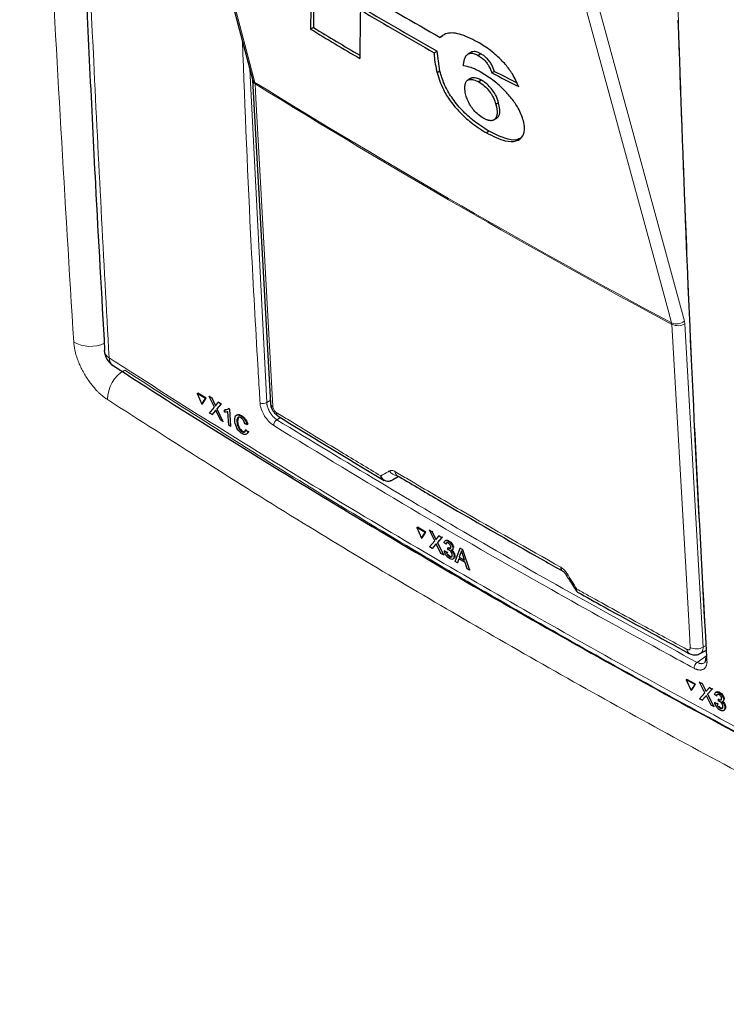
# Paper-space layout 'Blatt4' of a CAD drawing. Header units: millimetres. Extents: x 5 to 418, y 2 to 292.
# Tile 8 of 78: x 137 to 152, y 120 to 141. Entities that reach past the tile are written whole.
import ezdxf

# ---------------------------------------------------------------- set-up
doc = ezdxf.new("R2010")
doc.units = ezdxf.units.MM

psp = doc.layouts.new('Blatt4')

# ---------------------------------------------------------------- linework, layer by layer
at = {"color": 7, "linetype": 'Continuous', "lineweight": 25}
for p, q in [((140.164, 147.058), (142.067, 139.861)), ((143.36, 140.958), (143.301, 140.924)), ((146.109, 140.783), (146.05, 140.749)), ((145.927, 140.42), (145.986, 140.454)), ((146.046, 140.03), (145.986, 140.454)), ((146.704, 140.431), (146.645, 140.397)), ((146.722, 140.44), (146.663, 140.407)), ((146.722, 140.44), (146.704, 140.43)), ((146.919, 140.4), (146.86, 140.366)), ((146.046, 140.03), (145.987, 139.996)), ((147.208, 140.029), (147.149, 139.996)), ((142.069, 139.842), (142.446, 132.985)), ((146.699, 139.879), (146.64, 139.845)), ((146.93, 139.84), (146.871, 139.806)), ((147.293, 139.361), (147.235, 139.327)), ((147.195, 138.998), (147.253, 139.032)), ((147.199, 139.001), (147.195, 138.998)), ((147.258, 139.035), (147.199, 139.001)), ((147.093, 138.755), (147.035, 138.721)), ((138.919, 134.103), (138.919, 134.098)), ((140.892, 133.187), (140.907, 133.195)), ((141.065, 133.079), (140.892, 133.187)), ((140.892, 133.187), (140.989, 132.959)), ((141.079, 133.088), (140.907, 133.195)), ((140.989, 132.959), (141.065, 133.079)), ((141.004, 132.968), (141.079, 133.088)), ((141.065, 133.079), (141.079, 133.088)), ((141.148, 133.125), (141.163, 133.134)), ((141.258, 132.895), (141.148, 133.125)), ((141.148, 133.125), (141.201, 133.092)), ((141.163, 133.134), (141.165, 133.132)), ((141.201, 133.092), (141.216, 133.101)), ((141.201, 133.092), (141.261, 132.966)), ((141.298, 132.943), (141.347, 133.001)), ((141.347, 133.001), (141.361, 133.01)), ((141.347, 133.001), (141.401, 132.967)), ((140.989, 132.959), (141.004, 132.968)), ((141.155, 132.772), (141.258, 132.895)), ((141.275, 132.817), (141.208, 132.739)), ((141.386, 132.628), (141.302, 132.804)), ((141.401, 132.967), (141.311, 132.861)), ((141.311, 132.861), (141.326, 132.87)), ((141.311, 132.861), (141.439, 132.595)), ((141.401, 132.967), (141.415, 132.976)), ((141.472, 132.835), (141.486, 132.844)), ((141.475, 132.793), (141.472, 132.835)), ((141.487, 132.844), (141.532, 132.852)), ((141.561, 132.518), (141.544, 132.801)), ((141.553, 132.872), (141.567, 132.881)), ((141.553, 132.872), (141.579, 132.856)), ((141.579, 132.856), (141.593, 132.865)), ((141.579, 132.856), (141.601, 132.493)), ((141.208, 132.739), (141.155, 132.772)), ((141.208, 132.739), (141.223, 132.748)), ((141.439, 132.595), (141.386, 132.628)), ((141.439, 132.595), (141.453, 132.603)), ((141.734, 132.588), (141.748, 132.596)), ((141.759, 132.673), (141.749, 132.596)), ((141.822, 132.708), (141.837, 132.717)), ((141.601, 132.493), (141.561, 132.518)), ((141.601, 132.493), (141.615, 132.502)), ((141.839, 132.38), (141.854, 132.389)), ((141.949, 132.528), (141.906, 132.544)), ((141.921, 132.416), (141.936, 132.425)), ((141.921, 132.416), (141.966, 132.377)), ((141.949, 132.528), (141.964, 132.536)), ((141.966, 132.377), (141.981, 132.386)), ((145.002, 131.336), (144.998, 131.334)), ((145.002, 131.336), (145.169, 131.428)), ((145.132, 131.449), (145.133, 131.449)), ((145.559, 130.34), (145.573, 130.349)), ((145.737, 130.235), (145.559, 130.34)), ((145.559, 130.34), (145.658, 130.114)), ((145.751, 130.245), (145.573, 130.349)), ((145.824, 130.284), (145.838, 130.293)), ((145.937, 130.056), (145.824, 130.284)), ((145.824, 130.284), (145.879, 130.251)), ((145.658, 130.114), (145.737, 130.235)), ((145.658, 130.114), (145.672, 130.123)), ((145.672, 130.123), (145.751, 130.245)), ((145.737, 130.235), (145.751, 130.245)), ((145.879, 130.251), (145.893, 130.261)), ((145.879, 130.251), (145.941, 130.127)), ((145.979, 130.105), (146.03, 130.164)), ((146.086, 130.131), (145.993, 130.023)), ((146.03, 130.164), (146.044, 130.173)), ((146.03, 130.164), (146.086, 130.131)), ((146.086, 130.131), (146.099, 130.14)), ((146.171, 130.068), (146.155, 130.058)), ((145.829, 129.931), (145.937, 130.056)), ((145.885, 129.898), (145.829, 129.931)), ((145.954, 129.978), (145.885, 129.898)), ((145.885, 129.898), (145.899, 129.907)), ((146.069, 129.791), (145.983, 129.965)), ((145.993, 130.023), (146.006, 130.032)), ((145.993, 130.023), (146.124, 129.759)), ((146.177, 129.984), (146.135, 130.013)), ((146.177, 129.984), (146.19, 129.993)), ((146.215, 129.872), (146.217, 129.911)), ((146.217, 129.911), (146.23, 129.92)), ((146.223, 129.907), (146.236, 129.916)), ((146.224, 130.05), (146.238, 130.059)), ((146.305, 129.862), (146.32, 129.872)), ((146.322, 129.905), (146.335, 129.913)), ((146.368, 129.617), (146.475, 129.904)), ((146.475, 129.904), (146.489, 129.913)), ((146.475, 129.904), (146.527, 129.874)), ((146.527, 129.874), (146.54, 129.883)), ((146.527, 129.874), (146.677, 129.437)), ((146.124, 129.759), (146.069, 129.791)), ((146.124, 129.759), (146.138, 129.768)), ((146.141, 129.843), (146.155, 129.852)), ((146.141, 129.843), (146.182, 129.824)), ((146.182, 129.824), (146.196, 129.833)), ((146.197, 129.833), (146.206, 129.801)), ((146.247, 129.723), (146.26, 129.732)), ((146.324, 129.671), (146.339, 129.681)), ((146.348, 129.734), (146.361, 129.743)), ((146.447, 129.679), (146.417, 129.588)), ((146.585, 129.598), (146.447, 129.679)), ((146.485, 129.793), (146.458, 129.712)), ((146.458, 129.712), (146.472, 129.721)), ((146.458, 129.712), (146.569, 129.648)), ((146.485, 129.793), (146.499, 129.802)), ((146.569, 129.648), (146.531, 129.761)), ((146.417, 129.588), (146.368, 129.617)), ((146.417, 129.588), (146.43, 129.597)), ((146.628, 129.465), (146.585, 129.598)), ((146.677, 129.437), (146.628, 129.465)), ((146.677, 129.437), (146.691, 129.446)), ((151.575, 127.664), (151.708, 127.736)), ((151.28, 127.106), (151.293, 127.115)), ((151.466, 127.006), (151.28, 127.106)), ((151.28, 127.106), (151.383, 126.883)), ((151.479, 127.015), (151.293, 127.115)), ((151.383, 126.883), (151.466, 127.006)), ((151.396, 126.892), (151.479, 127.015)), ((151.466, 127.006), (151.479, 127.015)), ((151.557, 127.056), (151.57, 127.066)), ((151.674, 126.831), (151.557, 127.056)), ((151.557, 127.056), (151.614, 127.025)), ((151.614, 127.025), (151.627, 127.035)), ((151.614, 127.025), (151.678, 126.902)), ((151.717, 126.881), (151.771, 126.941)), ((151.771, 126.941), (151.784, 126.95)), ((151.771, 126.941), (151.829, 126.91)), ((151.383, 126.883), (151.396, 126.892)), ((151.56, 126.703), (151.674, 126.831)), ((151.691, 126.754), (151.618, 126.672)), ((151.81, 126.569), (151.72, 126.741)), ((151.829, 126.91), (151.731, 126.8)), ((151.731, 126.8), (151.744, 126.809)), ((151.731, 126.8), (151.867, 126.539)), ((151.829, 126.91), (151.842, 126.919)), ((151.923, 126.765), (151.879, 126.793)), ((151.915, 126.848), (151.9, 126.838)), ((151.923, 126.765), (151.936, 126.774)), ((151.973, 126.832), (151.986, 126.842)), ((151.618, 126.672), (151.56, 126.703)), ((151.618, 126.672), (151.632, 126.682)), ((151.867, 126.539), (151.81, 126.569)), ((151.867, 126.539), (151.88, 126.548)), ((151.885, 126.623), (151.898, 126.632)), ((151.885, 126.623), (151.928, 126.605)), ((151.928, 126.605), (151.941, 126.614)), ((151.942, 126.614), (151.951, 126.582)), ((151.962, 126.654), (151.964, 126.693)), ((151.964, 126.693), (151.977, 126.702)), ((151.971, 126.689), (151.984, 126.698)), ((151.995, 126.506), (152.008, 126.515)), ((152.057, 126.647), (152.072, 126.657)), ((152.074, 126.689), (152.087, 126.698)), ((152.1, 126.519), (152.113, 126.528)), ((152.076, 126.457), (152.091, 126.467))]:
    psp.add_line(p, q, dxfattribs=at)
at = {"color": 7, "linetype": 'Continuous', "lineweight": 18}
for p, q in [((142.01, 140.077), (142.368, 132.993)), ((142.123, 139.765), (142.119, 139.794)), ((150.973, 134.655), (150.969, 134.685)), ((151.248, 134.667), (151.239, 134.726)), ((151.248, 134.667), (151.638, 127.802)), ((142.368, 132.993), (142.443, 133.042)), ((141.261, 132.966), (141.276, 132.975)), ((141.275, 132.817), (141.289, 132.826)), ((142.658, 132.677), (142.584, 132.628)), ((145.941, 130.127), (145.955, 130.136)), ((145.954, 129.978), (145.968, 129.987)), ((151.638, 127.802), (151.703, 127.837)), ((151.508, 127.477), (151.714, 127.621)), ((151.678, 126.902), (151.691, 126.911)), ((151.691, 126.754), (151.704, 126.763))]:
    psp.add_line(p, q, dxfattribs=at)
at = {"color": 7, "linetype": 'Continuous', "lineweight": 18, "flags": 128}
for points in [[(140.216, 146.991), (140.288, 146.719), (140.576, 145.629), (141.728, 141.27), (142.119, 139.794)], [(150.969, 134.685), (150.894, 134.959), (150.596, 136.054), (149.403, 140.437), (148.998, 141.921)], [(149.269, 141.962), (150.252, 138.353), (151.239, 134.726)], [(142.123, 139.765), (142.14, 139.449), (142.21, 138.187), (142.499, 132.908)], [(151.363, 127.791), (151.345, 128.107), (151.274, 129.371), (150.973, 134.655)]]:
    psp.add_lwpolyline(points, dxfattribs=at)
at = {"color": 7, "linetype": 'Continuous', "lineweight": 25}
for centre, radius, start, end in [((229.509, 286.782), 168.199, 239.58663, 240.25149), ((229.381, 285.803), 167.573, 239.53353, 240.1547), ((229.361, 285.837), 167.652, 239.53375, 240.15463), ((227.79, 281.302), 163.783, 238.969, 239.37068), ((227.79, 281.369), 163.899, 238.96951, 239.39441), ((139.318, 134.121), 0.4, 183.291, 237.1402), ((151.74, 127.551), 0.052, 117.6139, 179.3631)]:
    psp.add_arc(centre, radius, start, end, dxfattribs=at)
at = {"color": 7, "linetype": 'Continuous', "lineweight": 18}
for centre, radius, start, end in [((142.176, 139.892), 0.113, 195.6341, 239.7966), ((142.17, 139.854), 0.101, 186.0619, 242.4964), ((230.098, 281.975), 167.2, 238.25156, 241.75381), ((230.099, 281.94), 167.194, 238.25137, 241.754), ((151.072, 134.92), 0.256, 246.3296, 310.8196), ((151.1, 134.921), 0.294, 244.5161, 300.2409), ((138.62, 134.911), 0.723, 240.9218, 294.6739), ((139.118, 134.121), 0.201, 186.5592, 240.6653), ((139.218, 133.945), 0.198, 179.6975, 234.3198), ((139.709, 133.054), 0.723, 119.5458, 179.7333), ((142.294, 133.118), 0.145, 241.8654, 300.6211), ((142.546, 132.997), 0.101, 186.7627, 242.4398), ((142.669, 132.784), 0.0974, 178.7918, 234.4647), ((142.667, 132.504), 0.149, 123.6038, 179.3326), ((145.154, 131.647), 0.205, 209.8641, 265.9262), ((145.188, 131.528), 0.0962, 178.4114, 235.0292), ((148.71, 129.492), 0.0943, 177.8387, 236.1943), ((148.691, 129.436), 0.0814, 284.6474, 308.0898), ((151.49, 128.057), 0.294, 244.5222, 300.2404), ((151.388, 127.747), 0.0935, 177.5069, 235.7509), ((151.603, 127.351), 0.158, 127.3228, 179.8962), ((151.74, 127.559), 0.0533, 187.5586, 246.6459)]:
    psp.add_arc(centre, radius, start, end, dxfattribs=at)
at = {"color": 7, "linetype": 'Continuous', "lineweight": 25}
for centre, major_axis, ratio, start_param, end_param in [((1658.738, 5128.608), (1478.3, 5143.438), 0.064859, 2.910951, 2.91282), ((1658.106, 5126.372), (1477.626, 5141.094), 0.064859, 2.911007, 2.912822), ((1682.394, 5214.514), (1501.164, 5232.004), 0.064047, 2.912272, 2.913078), ((273.923, 212.79), (178.725, 8.789), 0.541565, 3.89758, 3.902097), ((273.922, 212.79), (178.642, 8.785), 0.541565, 3.897586, 3.901303)]:
    psp.add_ellipse(centre, major_axis=major_axis, ratio=ratio, start_param=start_param, end_param=end_param, dxfattribs=at)
at = {"color": 7, "linetype": 'Continuous', "lineweight": 18}
psp.add_ellipse((279.604, 205.489), major_axis=(177.029, 99.711), ratio=0.010893, start_param=2.427244, end_param=2.428475, dxfattribs=at)
for points, knots in [([(138.269, 134.279), (138.085, 137.296), (137.709, 143.464), (137.452, 150.109), (137.346, 153.714), (137.334, 154.109)], [0, 0, 0, 0, 0.460212, 0.940949, 1, 1, 1, 1]), ([(138.232, 153.648), (138.237, 153.434), (138.262, 152.361), (138.38, 147.867), (138.611, 141.494), (138.907, 136.04), (139.02, 133.946)], [0, 0, 0, 0, 0.032288, 0.161438, 0.678067, 1, 1, 1, 1]), ([(150.984, 145.588), (150.985, 145.535), (150.992, 145.267), (151.02, 144.141), (151.099, 141.359), (151.249, 137.097), (151.463, 132.194), (151.637, 129.01), (151.719, 127.51)], [0, 0, 0, 0, 0.0088086, 0.044043, 0.1849809, 0.4668597, 0.7487682, 1, 1, 1, 1]), ([(142.226, 132.99), (142.223, 133.043), (142.207, 133.306), (142.143, 134.411), (142, 136.907), (141.909, 139.218), (141.851, 140.677)], [0, 0, 0, 0, 0.020653, 0.103267, 0.433722, 1, 1, 1, 1]), ([(138.269, 134.279), (138.27, 134.264), (138.273, 134.22), (138.283, 134.158), (138.298, 134.087), (138.318, 134.007), (138.351, 133.907), (138.394, 133.799), (138.442, 133.699), (138.495, 133.6), (138.547, 133.516), (138.6, 133.44), (138.649, 133.374), (138.707, 133.305), (138.757, 133.25), (138.812, 133.195), (138.867, 133.145), (138.929, 133.096), (138.966, 133.07), (138.986, 133.057)], [0, 0, 0, 0, 0.035392, 0.106537, 0.14232, 0.191884, 0.282004, 0.356417, 0.419288, 0.496208, 0.570671, 0.606984, 0.673508, 0.730812, 0.785305, 0.824929, 0.891502, 0.945495, 1, 1, 1, 1]), ([(139.02, 133.946), (139.197, 133.831), (140.084, 133.26), (141.701, 132.241), (143.894, 130.899), (146.126, 129.576), (148.395, 128.271), (150.694, 126.99), (153.018, 125.732), (154.59, 124.913), (155.376, 124.503)], [0, 0, 0, 0, 0.034565, 0.172831, 0.311096, 0.449399, 0.587812, 0.726262, 0.863113, 1, 1, 1, 1]), ([(139.352, 133.683), (140.663, 132.844), (143.286, 131.166), (147.383, 128.739), (151.585, 126.375), (154.488, 124.863), (155.94, 124.107)], [0, 0, 0, 0, 0.249891, 0.5, 0.749891, 1, 1, 1, 1]), ([(155.615, 123.457), (154.16, 124.215), (151.251, 125.73), (147.101, 128.064), (142.991, 130.496), (140.36, 132.178), (138.986, 133.057)], [0, 0, 0, 0, 0.249891, 0.5, 0.738743, 1, 1, 1, 1]), ([(142.368, 132.993), (142.368, 132.989), (142.369, 132.976), (142.372, 132.957), (142.379, 132.922), (142.39, 132.886), (142.405, 132.848), (142.416, 132.826), (142.427, 132.804), (142.44, 132.781), (142.454, 132.76), (142.468, 132.74), (142.483, 132.72), (142.499, 132.701), (142.516, 132.684), (142.532, 132.668), (142.549, 132.653), (142.567, 132.64), (142.578, 132.632), (142.584, 132.628)], [0, 0, 0, 0, 0.034826, 0.104819, 0.140015, 0.300044, 0.354805, 0.407823, 0.461212, 0.515174, 0.569923, 0.622924, 0.676295, 0.730239, 0.78497, 0.837966, 0.891332, 0.945273, 1, 1, 1, 1]), ([(142.518, 132.506), (142.487, 132.528), (142.425, 132.573), (142.339, 132.678), (142.273, 132.797), (142.235, 132.906), (142.228, 132.966), (142.226, 132.99)], [0, 0, 0, 0, 0.214922, 0.429826, 0.644764, 0.859729, 1, 1, 1, 1]), ([(142.499, 132.908), (142.501, 132.898), (142.503, 132.88), (142.516, 132.849), (142.534, 132.82), (142.554, 132.799), (142.567, 132.79), (142.572, 132.786)], [0, 0, 0, 0, 0.214751, 0.429579, 0.643815, 0.857551, 1, 1, 1, 1]), ([(142.572, 132.786), (142.663, 132.73), (143.118, 132.449), (143.856, 131.999), (144.509, 131.608), (144.792, 131.438)], [0, 0, 0, 0, 0.124102, 0.620516, 1, 1, 1, 1]), ([(142.584, 132.628), (144.035, 131.746), (146.939, 129.981), (149.984, 128.312), (151.508, 127.477)], [0, 0, 0, 0, 0.499744, 1, 1, 1, 1]), ([(151.446, 127.352), (151.397, 127.378), (151.154, 127.509), (150.136, 128.061), (148.165, 129.154), (145.42, 130.734), (143.485, 131.915), (142.518, 132.506)], [0, 0, 0, 0, 0.015838, 0.079188, 0.332598, 0.666223, 1, 1, 1, 1]), ([(144.792, 131.438), (144.843, 131.468), (144.904, 131.503), (144.966, 131.539), (144.976, 131.545)], [0, 0, 0, 0, 0.830622, 1, 1, 1, 1]), ([(144.976, 131.545), (144.99, 131.55), (145.018, 131.56), (145.06, 131.548), (145.085, 131.534), (145.092, 131.531)], [0, 0, 0, 0, 0.428971, 0.858107, 1, 1, 1, 1]), ([(145.092, 131.531), (145.185, 131.475), (145.65, 131.2), (146.815, 130.516), (147.906, 129.898), (148.616, 129.496)], [0, 0, 0, 0, 0.0802422, 0.4012143, 1, 1, 1, 1]), ([(117.541, 130.496), (118.453, 130.016), (120.277, 129.057), (122.966, 127.589), (125.62, 126.099), (128.002, 124.72), (130.126, 123.459), (132.507, 122.013), (135.353, 120.235), (137.521, 118.81), (138.605, 118.097)], [0, 0, 0, 0, 0.122814, 0.245657, 0.368585, 0.491542, 0.58187, 0.67221, 0.836071, 1, 1, 1, 1]), ([(148.616, 129.496), (148.636, 129.483), (148.675, 129.457), (148.716, 129.409), (148.736, 129.379), (148.741, 129.372)], [0, 0, 0, 0, 0.428233, 0.856338, 1, 1, 1, 1]), ([(148.741, 129.372), (148.813, 129.259), (148.885, 129.147), (148.957, 129.034), (148.957, 129.033)], [0, 0, 0, 0, 0.996046, 1, 1, 1, 1]), ([(148.957, 129.033), (148.957, 129.033), (148.957, 129.032), (148.956, 129.03), (148.953, 129.026), (148.948, 129.014), (148.943, 128.998), (148.947, 128.993), (148.95, 128.99)], [0, 0, 0, 0, 0.011866, 0.036302, 0.092486, 0.236969, 0.635179, 1, 1, 1, 1]), ([(148.957, 129.033), (148.957, 129.033), (148.957, 129.032), (148.956, 129.03), (148.955, 129.024), (148.953, 129.017), (148.952, 129.01), (148.952, 129.004), (148.952, 128.998), (148.952, 128.993), (148.953, 128.989), (148.954, 128.985), (148.956, 128.982), (148.957, 128.979), (148.959, 128.976), (148.961, 128.973), (148.964, 128.971), (148.966, 128.97), (148.967, 128.97)], [0, 0, 0, 0, 0.009439, 0.028885, 0.07359, 0.18855, 0.267315, 0.346316, 0.426043, 0.506018, 0.567183, 0.628462, 0.689916, 0.751604, 0.814674, 0.877875, 0.941479, 1, 1, 1, 1]), ([(148.957, 129.033), (149.037, 128.989), (149.501, 128.73), (150.278, 128.301), (150.981, 127.921), (151.294, 127.751)], [0, 0, 0, 0, 0.10352, 0.599934, 1, 1, 1, 1]), ([(151.294, 127.751), (151.3, 127.748), (151.313, 127.742), (151.334, 127.74), (151.351, 127.748), (151.362, 127.765), (151.363, 127.782), (151.363, 127.791)], [0, 0, 0, 0, 0.142449, 0.356185, 0.570421, 0.785249, 1, 1, 1, 1]), ([(151.638, 127.802), (151.638, 127.792), (151.637, 127.77), (151.633, 127.746), (151.627, 127.728), (151.622, 127.716), (151.614, 127.701), (151.604, 127.687), (151.591, 127.674), (151.581, 127.668), (151.575, 127.664)], [0, 0, 0, 0, 0.1653984, 0.3323657, 0.4206949, 0.5059392, 0.5902251, 0.7578559, 0.8420897, 1, 1, 1, 1]), ([(151.719, 127.51), (151.72, 127.501), (151.72, 127.484), (151.719, 127.459), (151.715, 127.436), (151.709, 127.414), (151.7, 127.39), (151.686, 127.367), (151.669, 127.348), (151.649, 127.333), (151.626, 127.322), (151.602, 127.316), (151.58, 127.314), (151.558, 127.315), (151.533, 127.318), (151.512, 127.324), (151.488, 127.332), (151.467, 127.34), (151.451, 127.349), (151.446, 127.352)], [0, 0, 0, 0, 0.052937, 0.106368, 0.16045, 0.215046, 0.264816, 0.355313, 0.430037, 0.47982, 0.57034, 0.645082, 0.681477, 0.748151, 0.805583, 0.860198, 0.894972, 0.964858, 1, 1, 1, 1]), ([(151.508, 127.477), (151.516, 127.473), (151.532, 127.465), (151.553, 127.457), (151.573, 127.452), (151.59, 127.45), (151.606, 127.449), (151.625, 127.451), (151.645, 127.456), (151.659, 127.463), (151.665, 127.467), (151.666, 127.467)], [0, 0, 0, 0, 0.132311, 0.265421, 0.366111, 0.467506, 0.569991, 0.673972, 0.834841, 0.999088, 1, 1, 1, 1])]:
    psp.add_open_spline(points, degree=3, knots=knots, dxfattribs=at)
at = {"color": 7, "linetype": 'Continuous', "lineweight": 25}
for points, knots in [([(138.136, 153.805), (138.144, 153.397), (138.186, 151.31), (138.303, 147.57), (138.491, 142.587), (138.698, 138.096), (138.858, 135.28), (138.926, 134.103)], [0, 0, 0, 0, 0.0612246, 0.3135931, 0.5660969, 0.8186987, 1, 1, 1, 1]), ([(151.715, 127.597), (151.634, 129.09), (151.471, 132.075), (151.269, 136.582), (151.163, 139.606), (151.11, 141.118)], [0, 0, 0, 0, 0.3332871, 0.666602, 1, 1, 1, 1]), ([(146.841, 140.654), (146.71, 140.719), (146.447, 140.85), (146.184, 140.852), (146.086, 140.777), (146.05, 140.749)], [0, 0, 0, 0, 0.383777, 0.771157, 1, 1, 1, 1]), ([(147.72, 139.705), (147.681, 139.793), (147.613, 139.947), (147.442, 140.18), (147.234, 140.389), (147.026, 140.545), (146.89, 140.625), (146.841, 140.654)], [0, 0, 0, 0, 0.242898, 0.4237478, 0.6045665, 0.8558512, 1, 1, 1, 1]), ([(145.927, 140.42), (145.927, 140.399), (145.925, 140.273), (145.959, 140.121), (145.987, 139.996)], [0, 0, 0, 0, 0.1717276, 1, 1, 1, 1]), ([(146.548, 140.146), (146.548, 140.153), (146.549, 140.174), (146.552, 140.208), (146.559, 140.247), (146.567, 140.278), (146.576, 140.307), (146.586, 140.33), (146.598, 140.35), (146.609, 140.366), (146.623, 140.382), (146.642, 140.396), (146.656, 140.403), (146.663, 140.407)], [0, 0, 0, 0, 0.060615, 0.181909, 0.303417, 0.425162, 0.486119, 0.612401, 0.675674, 0.739169, 0.825813, 0.912699, 1, 1, 1, 1]), ([(146.663, 140.407), (146.676, 140.41), (146.708, 140.419), (146.775, 140.409), (146.834, 140.379), (146.86, 140.366)], [0, 0, 0, 0, 0.251222, 0.672178, 1, 1, 1, 1]), ([(146.919, 140.4), (146.899, 140.41), (146.847, 140.437), (146.777, 140.454), (146.739, 140.445), (146.722, 140.44)], [0, 0, 0, 0, 0.251252, 0.656068, 1, 1, 1, 1]), ([(146.86, 140.366), (146.889, 140.348), (146.939, 140.318), (147.009, 140.25), (147.07, 140.172), (147.116, 140.085), (147.138, 140.026), (147.149, 139.996)], [0, 0, 0, 0, 0.21818, 0.380649, 0.543719, 0.767467, 1, 1, 1, 1]), ([(147.208, 140.029), (147.19, 140.075), (147.165, 140.143), (147.103, 140.242), (147.042, 140.31), (146.978, 140.364), (146.938, 140.388), (146.919, 140.4)], [0, 0, 0, 0, 0.348571, 0.519746, 0.692402, 0.85082, 1, 1, 1, 1]), ([(146.902, 140.019), (146.87, 140.036), (146.805, 140.071), (146.681, 140.123), (146.601, 140.137), (146.548, 140.146)], [0, 0, 0, 0, 0.2505674, 0.5016458, 1, 1, 1, 1]), ([(145.987, 139.996), (146.023, 139.881), (146.081, 139.693), (146.264, 139.394), (146.47, 139.151), (146.735, 138.909), (146.924, 138.79), (147.035, 138.721)], [0, 0, 0, 0, 0.257779, 0.422516, 0.58704, 0.758554, 1, 1, 1, 1]), ([(147.093, 138.755), (146.974, 138.83), (146.77, 138.959), (146.481, 139.233), (146.269, 139.502), (146.122, 139.779), (146.073, 139.941), (146.046, 140.03)], [0, 0, 0, 0, 0.259387, 0.445273, 0.632087, 0.798204, 1, 1, 1, 1]), ([(147.821, 138.976), (147.791, 139.064), (147.739, 139.216), (147.573, 139.456), (147.385, 139.663), (147.154, 139.866), (146.99, 139.965), (146.902, 140.019)], [0, 0, 0, 0, 0.23354, 0.40172, 0.569433, 0.767661, 1, 1, 1, 1]), ([(142.067, 139.86), (142.068, 139.857), (142.069, 139.852), (142.069, 139.841), (142.069, 139.838)], [0, 0, 0, 0, 0.667156, 1, 1, 1, 1]), ([(146.6, 139.522), (146.595, 139.542), (146.584, 139.588), (146.578, 139.644), (146.577, 139.688), (146.579, 139.718), (146.582, 139.744), (146.588, 139.769), (146.595, 139.791), (146.605, 139.811), (146.617, 139.826), (146.632, 139.84), (146.653, 139.853), (146.679, 139.858), (146.708, 139.859), (146.74, 139.856), (146.782, 139.846), (146.827, 139.829), (146.857, 139.814), (146.871, 139.806)], [0, 0, 0, 0, 0.086196, 0.19361, 0.258353, 0.307262, 0.356278, 0.404434, 0.452747, 0.501713, 0.550988, 0.580278, 0.644418, 0.71601, 0.741401, 0.807839, 0.880173, 0.939784, 1, 1, 1, 1]), ([(146.93, 139.84), (146.915, 139.847), (146.886, 139.863), (146.845, 139.879), (146.803, 139.889), (146.763, 139.893), (146.732, 139.891), (146.711, 139.885), (146.703, 139.881), (146.699, 139.879)], [0, 0, 0, 0, 0.152048, 0.305526, 0.460904, 0.649642, 0.832023, 0.921464, 1, 1, 1, 1]), ([(146.871, 139.806), (146.913, 139.778), (146.991, 139.727), (147.097, 139.612), (147.178, 139.488), (147.215, 139.395), (147.231, 139.34), (147.235, 139.327)], [0, 0, 0, 0, 0.2466372, 0.4576364, 0.6531619, 0.9172678, 1, 1, 1, 1]), ([(147.293, 139.361), (147.278, 139.409), (147.254, 139.487), (147.182, 139.611), (147.097, 139.711), (147.009, 139.791), (146.954, 139.825), (146.93, 139.84)], [0, 0, 0, 0, 0.294388, 0.483073, 0.67326, 0.854456, 1, 1, 1, 1]), ([(146.972, 139.033), (146.935, 139.058), (146.865, 139.102), (146.767, 139.201), (146.684, 139.311), (146.63, 139.422), (146.609, 139.49), (146.6, 139.522)], [0, 0, 0, 0, 0.218996, 0.400885, 0.582992, 0.807534, 1, 1, 1, 1]), ([(147.235, 139.327), (147.249, 139.257), (147.271, 139.152), (147.248, 139.048), (147.216, 139.017), (147.199, 139.001)], [0, 0, 0, 0, 0.492083, 0.740099, 1, 1, 1, 1]), ([(147.258, 139.035), (147.273, 139.05), (147.316, 139.09), (147.328, 139.205), (147.304, 139.313), (147.293, 139.361)], [0, 0, 0, 0, 0.245177, 0.663326, 1, 1, 1, 1]), ([(147.185, 138.993), (147.183, 138.992), (147.175, 138.988), (147.163, 138.984), (147.145, 138.981), (147.127, 138.981), (147.104, 138.982), (147.083, 138.986), (147.06, 138.993), (147.038, 139.001), (147.012, 139.012), (146.99, 139.024), (146.977, 139.031), (146.972, 139.033)], [0, 0, 0, 0, 0.034852, 0.172845, 0.229701, 0.343945, 0.459137, 0.575525, 0.634162, 0.745556, 0.851595, 0.951427, 1, 1, 1, 1]), ([(147.035, 138.721), (147.174, 138.653), (147.414, 138.536), (147.678, 138.531), (147.814, 138.637), (147.859, 138.796), (147.831, 138.927), (147.821, 138.976)], [0, 0, 0, 0, 0.2923013, 0.501145, 0.7100044, 0.88957, 1, 1, 1, 1]), ([(147.77, 138.62), (147.74, 138.601), (147.659, 138.55), (147.42, 138.594), (147.207, 138.699), (147.093, 138.755)], [0, 0, 0, 0, 0.214344, 0.578658, 1, 1, 1, 1]), ([(139.103, 133.786), (139.141, 133.761), (139.952, 133.229), (141.579, 132.208), (143.988, 130.728), (146.444, 129.275), (148.939, 127.847), (151.478, 126.445), (153.652, 125.278), (154.996, 124.586), (155.464, 124.346)], [0, 0, 0, 0, 0.007316, 0.159791, 0.31208, 0.464128, 0.615833, 0.767297, 0.919011, 1, 1, 1, 1]), ([(141.261, 132.966), (141.265, 132.958), (141.271, 132.946), (141.277, 132.931), (141.279, 132.925), (141.28, 132.921)], [0, 0, 0, 0, 0.561277, 0.781763, 1, 1, 1, 1]), ([(141.288, 132.833), (141.285, 132.83), (141.281, 132.825), (141.276, 132.82), (141.275, 132.817)], [0, 0, 0, 0, 0.560002, 1, 1, 1, 1]), ([(141.28, 132.921), (141.283, 132.925), (141.289, 132.933), (141.295, 132.94), (141.298, 132.943)], [0, 0, 0, 0, 0.56, 1, 1, 1, 1]), ([(141.302, 132.804), (141.299, 132.809), (141.294, 132.819), (141.29, 132.829), (141.288, 132.833)], [0, 0, 0, 0, 0.56, 1, 1, 1, 1]), ([(141.472, 132.835), (141.491, 132.836), (141.524, 132.837), (141.544, 132.861), (141.553, 132.872)], [0, 0, 0, 0, 0.560427, 1, 1, 1, 1]), ([(141.544, 132.801), (141.532, 132.797), (141.511, 132.789), (141.486, 132.792), (141.475, 132.793)], [0, 0, 0, 0, 0.559686, 1, 1, 1, 1]), ([(142.449, 132.985), (142.45, 132.969), (142.45, 132.921), (142.485, 132.839), (142.541, 132.755), (142.594, 132.722), (142.615, 132.708)], [0, 0, 0, 0, 0.14525, 0.435418, 0.773588, 1, 1, 1, 1]), ([(141.69, 132.615), (141.69, 132.64), (141.69, 132.69), (141.721, 132.732), (141.77, 132.736), (141.805, 132.717), (141.822, 132.708)], [0, 0, 0, 0, 0.2804925, 0.5595697, 0.7796153, 1, 1, 1, 1]), ([(141.846, 132.336), (141.823, 132.352), (141.776, 132.385), (141.723, 132.471), (141.698, 132.549), (141.692, 132.593), (141.69, 132.615)], [0, 0, 0, 0, 0.279955, 0.558088, 0.778912, 1, 1, 1, 1]), ([(141.728, 132.717), (141.732, 132.725), (141.744, 132.745), (141.785, 132.744), (141.82, 132.726), (141.837, 132.717)], [0, 0, 0, 0, 0.222773, 0.611088, 1, 1, 1, 1]), ([(141.823, 132.668), (141.812, 132.674), (141.79, 132.686), (141.762, 132.685), (141.734, 132.659), (141.734, 132.617), (141.734, 132.588)], [0, 0, 0, 0, 0.187223, 0.373906, 0.560736, 1, 1, 1, 1]), ([(141.734, 132.588), (141.736, 132.568), (141.74, 132.528), (141.761, 132.464), (141.8, 132.41), (141.826, 132.39), (141.839, 132.38)], [0, 0, 0, 0, 0.281245, 0.5607156, 0.780138, 1, 1, 1, 1]), ([(141.749, 132.596), (141.751, 132.576), (141.755, 132.536), (141.776, 132.473), (141.814, 132.419), (141.841, 132.399), (141.854, 132.389)], [0, 0, 0, 0, 0.281245, 0.560716, 0.780138, 1, 1, 1, 1]), ([(141.822, 132.708), (141.838, 132.697), (141.869, 132.676), (141.908, 132.626), (141.935, 132.575), (141.944, 132.543), (141.949, 132.528)], [0, 0, 0, 0, 0.280081, 0.559449, 0.779549, 1, 1, 1, 1]), ([(141.906, 132.544), (141.902, 132.558), (141.893, 132.584), (141.873, 132.622), (141.847, 132.651), (141.831, 132.662), (141.823, 132.668)], [0, 0, 0, 0, 0.2805533, 0.5597389, 0.7796538, 1, 1, 1, 1]), ([(141.837, 132.717), (141.852, 132.706), (141.883, 132.685), (141.922, 132.635), (141.95, 132.583), (141.959, 132.552), (141.964, 132.536)], [0, 0, 0, 0, 0.280081, 0.559449, 0.779549, 1, 1, 1, 1]), ([(142.613, 132.705), (142.801, 132.589), (143.545, 132.13), (144.299, 131.677), (144.863, 131.339)], [0, 0, 0, 0, 0.253249, 1, 1, 1, 1]), ([(141.839, 132.38), (141.851, 132.374), (141.875, 132.362), (141.91, 132.37), (141.917, 132.399), (141.921, 132.416)], [0, 0, 0, 0, 0.280711, 0.560905, 1, 1, 1, 1]), ([(141.966, 132.377), (141.962, 132.361), (141.954, 132.331), (141.924, 132.311), (141.885, 132.314), (141.859, 132.328), (141.846, 132.336)], [0, 0, 0, 0, 0.280256, 0.559546, 0.779589, 1, 1, 1, 1]), ([(141.854, 132.389), (141.866, 132.382), (141.889, 132.37), (141.906, 132.377), (141.913, 132.38)], [0, 0, 0, 0, 0.52957, 1, 1, 1, 1]), ([(141.981, 132.386), (141.978, 132.368), (141.975, 132.35), (141.964, 132.343), (141.963, 132.342)], [0, 0, 0, 0, 0.942519, 1, 1, 1, 1]), ([(144.998, 131.334), (144.994, 131.332), (144.973, 131.322), (144.93, 131.316), (144.873, 131.334), (144.829, 131.371), (144.806, 131.407), (144.796, 131.427), (144.793, 131.435), (144.792, 131.438), (144.792, 131.438)], [0, 0, 0, 0, 0.050098, 0.27415, 0.515159, 0.765666, 0.911881, 0.965579, 0.995274, 1, 1, 1, 1]), ([(144.863, 131.339), (144.863, 131.339), (144.844, 131.345), (144.822, 131.373), (144.803, 131.407), (144.795, 131.427), (144.793, 131.435), (144.792, 131.438), (144.792, 131.438)], [0, 0, 0, 0, 0.007753, 0.520425, 0.819667, 0.929558, 0.99033, 1, 1, 1, 1]), ([(145.133, 131.449), (145.423, 131.277), (146.45, 130.67), (147.628, 129.993), (148.521, 129.491), (148.658, 129.414)], [0, 0, 0, 0, 0.2500028, 0.8851277, 1, 1, 1, 1]), ([(117.614, 130.292), (118.349, 129.908), (120.03, 129.031), (122.556, 127.667), (125.151, 126.23), (127.651, 124.801), (130.141, 123.327), (132.716, 121.76), (135.321, 120.125), (137.318, 118.827), (138.449, 118.089), (138.715, 117.915)], [0, 0, 0, 0, 0.098606, 0.225578, 0.344418, 0.456874, 0.576145, 0.699893, 0.829893, 0.959979, 1, 1, 1, 1]), ([(145.941, 130.127), (145.945, 130.119), (145.951, 130.107), (145.958, 130.092), (145.959, 130.086), (145.96, 130.082)], [0, 0, 0, 0, 0.561277, 0.781763, 1, 1, 1, 1]), ([(145.96, 130.082), (145.964, 130.087), (145.97, 130.094), (145.976, 130.101), (145.979, 130.105)], [0, 0, 0, 0, 0.56, 1, 1, 1, 1]), ([(146.135, 130.013), (146.137, 130.025), (146.142, 130.049), (146.165, 130.067), (146.194, 130.066), (146.214, 130.056), (146.224, 130.05)], [0, 0, 0, 0, 0.280253, 0.559523, 0.779592, 1, 1, 1, 1]), ([(146.173, 130.066), (146.176, 130.069), (146.184, 130.077), (146.208, 130.075), (146.228, 130.065), (146.238, 130.06)], [0, 0, 0, 0, 0.2012, 0.600294, 1, 1, 1, 1]), ([(145.968, 129.994), (145.965, 129.992), (145.961, 129.986), (145.956, 129.981), (145.954, 129.978)], [0, 0, 0, 0, 0.5600016, 1, 1, 1, 1]), ([(145.983, 129.965), (145.98, 129.971), (145.975, 129.98), (145.97, 129.99), (145.968, 129.994)], [0, 0, 0, 0, 0.56, 1, 1, 1, 1]), ([(146.228, 130.008), (146.22, 130.012), (146.205, 130.019), (146.188, 130.015), (146.179, 130.001), (146.178, 129.99), (146.177, 129.984)], [0, 0, 0, 0, 0.280001, 0.559131, 0.77932, 1, 1, 1, 1]), ([(146.242, 129.861), (146.237, 129.864), (146.228, 129.868), (146.219, 129.871), (146.215, 129.872)], [0, 0, 0, 0, 0.559772, 1, 1, 1, 1]), ([(146.217, 129.911), (146.218, 129.91), (146.22, 129.909), (146.222, 129.908), (146.223, 129.907)], [0, 0, 0, 0, 0.5600031, 1, 1, 1, 1]), ([(146.223, 129.907), (146.231, 129.903), (146.247, 129.895), (146.268, 129.895), (146.28, 129.906), (146.28, 129.92), (146.28, 129.927)], [0, 0, 0, 0, 0.2806803, 0.5609514, 0.7800568, 1, 1, 1, 1]), ([(146.224, 130.05), (146.237, 130.042), (146.263, 130.024), (146.295, 129.983), (146.316, 129.941), (146.32, 129.917), (146.322, 129.905)], [0, 0, 0, 0, 0.2801842, 0.5598553, 0.7799999, 1, 1, 1, 1]), ([(146.28, 129.927), (146.279, 129.936), (146.276, 129.953), (146.262, 129.978), (146.245, 129.997), (146.233, 130.004), (146.228, 130.008)], [0, 0, 0, 0, 0.27946, 0.5589523, 0.7792553, 1, 1, 1, 1]), ([(146.237, 129.916), (146.245, 129.912), (146.26, 129.905), (146.272, 129.906), (146.277, 129.906)], [0, 0, 0, 0, 0.575123, 1, 1, 1, 1]), ([(146.238, 130.06), (146.251, 130.051), (146.277, 130.033), (146.31, 129.992), (146.33, 129.95), (146.334, 129.926), (146.336, 129.914)], [0, 0, 0, 0, 0.2801842, 0.5598553, 0.7799999, 1, 1, 1, 1]), ([(146.306, 129.758), (146.305, 129.769), (146.302, 129.79), (146.284, 129.822), (146.263, 129.847), (146.249, 129.856), (146.242, 129.861)], [0, 0, 0, 0, 0.279747, 0.559171, 0.779444, 1, 1, 1, 1]), ([(146.322, 129.905), (146.321, 129.897), (146.321, 129.88), (146.309, 129.861), (146.292, 129.859), (146.282, 129.859)], [0, 0, 0, 0, 0.280496, 0.561003, 1, 1, 1, 1]), ([(146.282, 129.859), (146.292, 129.849), (146.312, 129.831), (146.333, 129.795), (146.345, 129.762), (146.347, 129.743), (146.348, 129.734)], [0, 0, 0, 0, 0.279807, 0.559185, 0.779408, 1, 1, 1, 1]), ([(146.308, 129.856), (146.313, 129.85), (146.329, 129.835), (146.347, 129.804), (146.359, 129.771), (146.361, 129.752), (146.362, 129.743)], [0, 0, 0, 0, 0.18872, 0.503433, 0.751509, 1, 1, 1, 1]), ([(146.334, 129.891), (146.331, 129.884), (146.329, 129.876), (146.321, 129.874), (146.32, 129.874)], [0, 0, 0, 0, 0.840102, 1, 1, 1, 1]), ([(146.248, 129.682), (146.234, 129.692), (146.205, 129.711), (146.171, 129.757), (146.149, 129.803), (146.144, 129.83), (146.141, 129.843)], [0, 0, 0, 0, 0.279911, 0.559249, 0.779476, 1, 1, 1, 1]), ([(146.182, 129.824), (146.185, 129.813), (146.19, 129.792), (146.205, 129.761), (146.226, 129.737), (146.24, 129.728), (146.247, 129.723)], [0, 0, 0, 0, 0.280881, 0.560073, 0.779653, 1, 1, 1, 1]), ([(146.222, 129.769), (146.228, 129.761), (146.24, 129.746), (146.254, 129.737), (146.261, 129.733)], [0, 0, 0, 0, 0.499129, 1, 1, 1, 1]), ([(146.247, 129.723), (146.256, 129.719), (146.275, 129.71), (146.296, 129.717), (146.306, 129.734), (146.306, 129.75), (146.306, 129.758)], [0, 0, 0, 0, 0.279883, 0.558993, 0.779319, 1, 1, 1, 1]), ([(146.348, 129.734), (146.347, 129.718), (146.345, 129.685), (146.318, 129.665), (146.284, 129.664), (146.26, 129.676), (146.248, 129.682)], [0, 0, 0, 0, 0.279401, 0.559064, 0.779378, 1, 1, 1, 1]), ([(146.261, 129.733), (146.271, 129.728), (146.288, 129.719), (146.3, 129.725), (146.305, 129.728)], [0, 0, 0, 0, 0.556828, 1, 1, 1, 1]), ([(146.362, 129.743), (146.362, 129.726), (146.361, 129.698), (146.344, 129.688), (146.338, 129.684)], [0, 0, 0, 0, 0.606083, 1, 1, 1, 1]), ([(146.503, 129.847), (146.501, 129.836), (146.497, 129.816), (146.489, 129.8), (146.485, 129.793)], [0, 0, 0, 0, 0.559915, 1, 1, 1, 1]), ([(146.531, 129.761), (146.526, 129.778), (146.517, 129.806), (146.507, 129.835), (146.503, 129.847)], [0, 0, 0, 0, 0.560002, 1, 1, 1, 1]), ([(148.658, 129.414), (148.659, 129.413), (148.66, 129.413), (148.67, 129.406), (148.684, 129.392), (148.7, 129.375), (148.708, 129.362), (148.711, 129.357)], [0, 0, 0, 0, 0.088719, 0.325385, 0.55699, 0.815514, 1, 1, 1, 1]), ([(148.712, 129.357), (148.733, 129.324), (148.811, 129.201), (148.89, 129.078), (148.947, 128.988)], [0, 0, 0, 0, 0.269026, 1, 1, 1, 1]), ([(148.948, 128.989), (148.952, 128.983), (148.956, 128.975), (148.965, 128.972), (148.967, 128.971)], [0, 0, 0, 0, 0.734864, 1, 1, 1, 1]), ([(148.967, 128.97), (149.155, 128.865), (149.939, 128.428), (150.733, 127.997), (151.336, 127.669)], [0, 0, 0, 0, 0.240449, 1, 1, 1, 1]), ([(151.337, 127.672), (151.344, 127.667), (151.376, 127.646), (151.444, 127.634), (151.521, 127.637), (151.56, 127.66), (151.573, 127.668)], [0, 0, 0, 0, 0.104089, 0.464845, 0.811111, 1, 1, 1, 1]), ([(151.687, 127.552), (151.687, 127.55), (151.691, 127.524), (151.682, 127.489), (151.674, 127.471), (151.666, 127.469), (151.664, 127.469)], [0, 0, 0, 0, 0.019893, 0.430666, 0.851395, 1, 1, 1, 1]), ([(151.678, 126.902), (151.682, 126.894), (151.688, 126.882), (151.695, 126.868), (151.697, 126.861), (151.697, 126.858)], [0, 0, 0, 0, 0.561277, 0.781763, 1, 1, 1, 1]), ([(151.705, 126.77), (151.702, 126.767), (151.698, 126.762), (151.693, 126.756), (151.691, 126.754)], [0, 0, 0, 0, 0.560002, 1, 1, 1, 1]), ([(151.697, 126.858), (151.701, 126.862), (151.708, 126.87), (151.714, 126.877), (151.717, 126.881)], [0, 0, 0, 0, 0.56, 1, 1, 1, 1]), ([(151.72, 126.741), (151.717, 126.747), (151.712, 126.756), (151.707, 126.766), (151.705, 126.77)], [0, 0, 0, 0, 0.5599998, 1, 1, 1, 1]), ([(151.879, 126.793), (151.882, 126.805), (151.887, 126.829), (151.911, 126.847), (151.941, 126.847), (151.962, 126.837), (151.973, 126.832)], [0, 0, 0, 0, 0.280253, 0.559523, 0.779592, 1, 1, 1, 1]), ([(151.917, 126.846), (151.92, 126.849), (151.93, 126.858), (151.955, 126.856), (151.976, 126.847), (151.986, 126.842)], [0, 0, 0, 0, 0.221141, 0.610272, 1, 1, 1, 1]), ([(151.976, 126.79), (151.968, 126.794), (151.953, 126.8), (151.935, 126.796), (151.926, 126.782), (151.924, 126.771), (151.923, 126.765)], [0, 0, 0, 0, 0.280001, 0.559131, 0.77932, 1, 1, 1, 1]), ([(151.973, 126.832), (151.986, 126.824), (152.013, 126.807), (152.047, 126.767), (152.068, 126.725), (152.072, 126.701), (152.074, 126.689)], [0, 0, 0, 0, 0.280184, 0.559855, 0.78, 1, 1, 1, 1]), ([(152.031, 126.711), (152.029, 126.719), (152.027, 126.736), (152.011, 126.761), (151.994, 126.779), (151.982, 126.786), (151.976, 126.79)], [0, 0, 0, 0, 0.27946, 0.558952, 0.779255, 1, 1, 1, 1]), ([(151.986, 126.842), (152, 126.833), (152.027, 126.816), (152.06, 126.776), (152.082, 126.734), (152.085, 126.71), (152.087, 126.699)], [0, 0, 0, 0, 0.280184, 0.559855, 0.78, 1, 1, 1, 1]), ([(151.996, 126.465), (151.981, 126.474), (151.951, 126.493), (151.916, 126.538), (151.893, 126.584), (151.888, 126.61), (151.885, 126.623)], [0, 0, 0, 0, 0.279911, 0.559249, 0.779476, 1, 1, 1, 1]), ([(151.928, 126.605), (151.931, 126.594), (151.936, 126.573), (151.952, 126.542), (151.973, 126.519), (151.988, 126.51), (151.995, 126.506)], [0, 0, 0, 0, 0.280881, 0.560073, 0.779653, 1, 1, 1, 1]), ([(151.99, 126.644), (151.985, 126.646), (151.975, 126.65), (151.966, 126.653), (151.962, 126.654)], [0, 0, 0, 0, 0.5597721, 1, 1, 1, 1]), ([(151.964, 126.693), (151.966, 126.692), (151.968, 126.691), (151.97, 126.69), (151.971, 126.689)], [0, 0, 0, 0, 0.560003, 1, 1, 1, 1]), ([(151.968, 126.55), (151.974, 126.543), (151.987, 126.528), (152.001, 126.52), (152.008, 126.515)], [0, 0, 0, 0, 0.499129, 1, 1, 1, 1]), ([(151.971, 126.689), (151.979, 126.685), (151.996, 126.678), (152.017, 126.678), (152.03, 126.69), (152.03, 126.704), (152.031, 126.711)], [0, 0, 0, 0, 0.28068, 0.560951, 0.780057, 1, 1, 1, 1]), ([(152.057, 126.542), (152.055, 126.553), (152.052, 126.574), (152.034, 126.606), (152.012, 126.63), (151.997, 126.639), (151.99, 126.644)], [0, 0, 0, 0, 0.279747, 0.559171, 0.779444, 1, 1, 1, 1]), ([(151.995, 126.506), (152.005, 126.501), (152.024, 126.493), (152.046, 126.501), (152.057, 126.518), (152.057, 126.534), (152.057, 126.542)], [0, 0, 0, 0, 0.2798831, 0.5589932, 0.779319, 1, 1, 1, 1]), ([(152.1, 126.519), (152.099, 126.503), (152.097, 126.47), (152.069, 126.449), (152.033, 126.448), (152.008, 126.459), (151.996, 126.465)], [0, 0, 0, 0, 0.279401, 0.559064, 0.779378, 1, 1, 1, 1]), ([(152.008, 126.515), (152.019, 126.511), (152.037, 126.502), (152.05, 126.509), (152.056, 126.512)], [0, 0, 0, 0, 0.542426, 1, 1, 1, 1]), ([(152.074, 126.689), (152.073, 126.681), (152.073, 126.664), (152.06, 126.645), (152.042, 126.643), (152.032, 126.642)], [0, 0, 0, 0, 0.2804963, 0.5610033, 1, 1, 1, 1]), ([(152.032, 126.642), (152.042, 126.633), (152.063, 126.615), (152.085, 126.579), (152.097, 126.546), (152.099, 126.528), (152.1, 126.519)], [0, 0, 0, 0, 0.279807, 0.559185, 0.779408, 1, 1, 1, 1]), ([(152.059, 126.638), (152.065, 126.633), (152.08, 126.619), (152.099, 126.589), (152.111, 126.556), (152.113, 126.537), (152.114, 126.528)], [0, 0, 0, 0, 0.176256, 0.495804, 0.747691, 1, 1, 1, 1]), ([(152.114, 126.528), (152.113, 126.511), (152.113, 126.484), (152.096, 126.474), (152.09, 126.47)], [0, 0, 0, 0, 0.627082, 1, 1, 1, 1])]:
    psp.add_open_spline(points, degree=3, knots=knots, dxfattribs=at)

doc.saveas('drawing.dxf')
